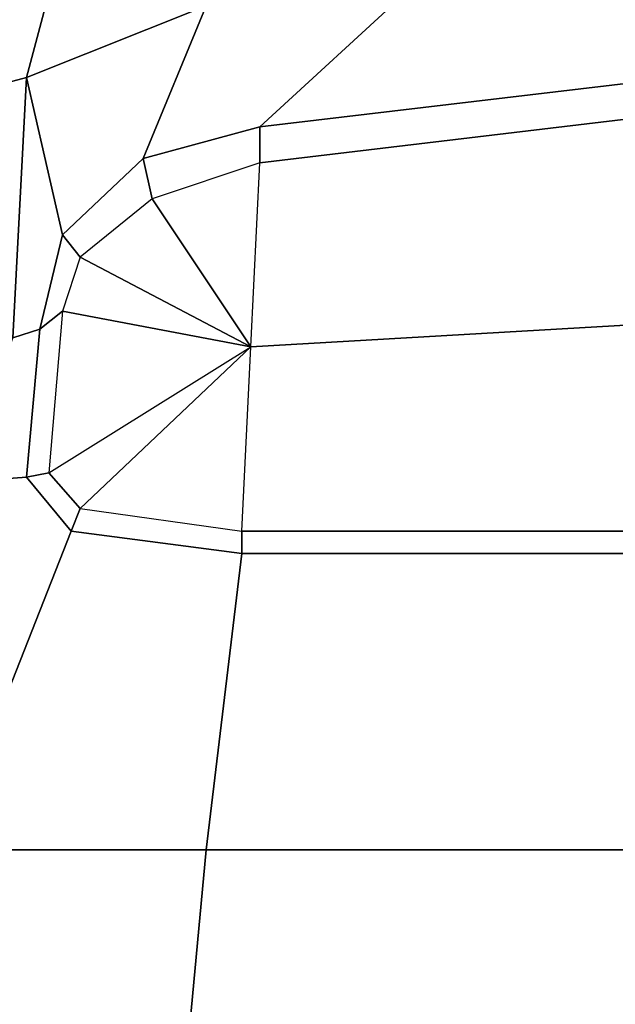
# Model space of a CAD drawing. Header units: inches. Extents: x -65076 to -46572, y -27630 to -20330.
# Tile 14 of 19: x -55568 to -55001, y -23441 to -22504. Entities that reach past the tile are written whole.
import ezdxf

# ---------------------------------------------------------------- set-up
doc = ezdxf.new("R2010")
doc.units = ezdxf.units.IN
doc.header["$MEASUREMENT"] = 0
doc.linetypes.add('ACAD_ISO07W100', pattern=[3, 0, -3])
doc.layers.get('0').update_dxf_attribs({"true_color": 0xc2ced6})
doc.layers.add('VOITURE', color=174, linetype='Continuous')

# ---------------------------------------------------------------- blocks, each defined once
blk = doc.blocks.new('F6')
at = {"linetype": 'Continuous'}
for points in [[(-11.181, 95.208, 1.308), (-16.181, 93.208, -1.192), (-14.981, 97.708, -5.192), (-11.381, 98.708, -2.792)], [(-16.181, 93.208, -1.192), (-17.681, 92.808, -1.992), (-16.681, 97.208, -5.892), (-14.981, 97.708, -5.192)], [(-5.481, 95.708, 2.508), (-9.681, 91.833, 4.933), (-12.931, 90.958, 4.183), (-11.181, 95.208, 1.308)], [(0.819, 95.908, 2.808), (0.819, 93.083, 5.183), (-9.681, 91.833, 4.933), (-5.481, 95.708, 2.508)], [(-11.181, 95.208, 1.308), (-12.931, 90.958, 4.183), (-15.181, 88.833, 3.933), (-16.181, 93.208, -1.192)], [(-16.181, 93.208, -1.192), (-16.556, 85.958, 6.558), (-17.931, 85.458, 6.058), (-17.681, 92.808, -1.992)], [(-15.181, 88.833, 3.933), (-15.806, 86.208, 7.058), (-16.556, 85.958, 6.558), (-16.181, 93.208, -1.192)], [(0.819, 93.083, 5.183), (0.819, 92.083, 6.183), (-9.681, 90.833, 5.433), (-9.681, 91.833, 4.933)], [(-9.681, 91.833, 4.933), (-9.681, 90.833, 5.433), (-12.681, 89.833, 4.558), (-12.931, 90.958, 4.183)], [(-9.931, 85.708, 10.62), (-9.681, 90.833, 5.433), (0.819, 92.083, 6.183), (0.819, 86.333, 11.183)], [(-12.931, 90.958, 4.183), (-12.681, 89.833, 4.558), (-14.681, 88.208, 4.433), (-15.181, 88.833, 3.933)], [(-9.681, 90.833, 5.433), (-12.681, 89.833, 4.558), (-9.931, 85.708, 10.62)], [(-9.931, 85.708, 10.62), (-12.681, 89.833, 4.558), (-14.681, 88.208, 4.433)], [(-15.181, 86.708, 6.183), (-15.806, 86.208, 7.058), (-15.181, 88.833, 3.933), (-14.681, 88.208, 4.433)], [(-9.931, 85.708, 10.62), (-14.681, 88.208, 4.433), (-15.181, 86.708, 6.183)], [(-15.556, 82.208, 12.558), (-16.181, 82.083, 12.808), (-15.806, 86.208, 7.058), (-15.181, 86.708, 6.183)], [(-15.181, 86.708, 6.183), (-15.181, 86.708, 6.183), (-15.556, 82.208, 12.558), (-9.931, 85.708, 10.62)], [(-15.806, 86.208, 7.058), (-16.181, 82.083, 12.808), (-17.931, 81.958, 11.558), (-16.556, 85.958, 6.558)], [(0.819, 80.583, 16.183), (-10.181, 80.583, 15.808), (-9.931, 85.708, 10.62), (0.819, 86.333, 11.183)], [(-15.556, 82.208, 12.558), (-9.931, 85.708, 10.62), (-14.681, 81.208, 13.683), (-15.556, 82.208, 12.558)], [(-14.681, 81.208, 13.683), (-10.181, 80.583, 15.808), (-9.931, 85.708, 10.62)], [(-17.931, 81.958, 11.558), (-16.181, 82.083, 12.808), (-14.931, 80.583, 14.058), (-18.431, 71.708, 16.308)], [(-14.681, 81.208, 13.683), (-14.931, 80.583, 14.058), (-16.181, 82.083, 12.808), (-15.556, 82.208, 12.558)], [(-10.181, 80.583, 15.808), (-10.181, 79.958, 16.058), (-14.931, 80.583, 14.058), (-14.681, 81.208, 13.683)], [(-10.181, 79.958, 16.058), (-11.181, 71.708, 19.433), (-18.431, 71.708, 16.308), (-14.931, 80.583, 14.058)], [(0.819, 80.583, 16.183), (0.819, 79.958, 16.808), (-10.181, 79.958, 16.058), (-10.181, 80.583, 15.808)], [(0.819, 79.958, 16.808), (0.819, 71.708, 20.433), (-11.181, 71.708, 19.433), (-10.181, 79.958, 16.058)], [(-18.431, 71.708, 16.308), (-11.181, 71.708, 19.433), (-12.181, 60.958, 22.183), (-18.181, 60.958, 19.058)], [(0.819, 71.708, 20.433), (0.819, 60.958, 23.308), (-12.181, 60.958, 22.183), (-11.181, 71.708, 19.433)]]:
    blk.add_3dface(points, dxfattribs=at)
blk = doc.blocks.new('A$C37A712A2')
at = {"color": 4, "xscale": 0.07, "yscale": 0.07, "zscale": 0.07}
blk.add_blockref('F6', (1.6642, -5.723, 2.584), dxfattribs=at)

msp = doc.modelspace()

# ---------------------------------------------------------------- block references
at = {"layer": 'VOITURE', "linetype": 'ACAD_ISO07W100', "lineweight": 100, "xscale": 488.3289430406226, "yscale": 488.3289430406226, "zscale": 488.3289430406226}
msp.add_blockref('A$C37A712A2', (-55821.24, -22950.9, 2988.93), dxfattribs=at)

doc.saveas('drawing.dxf')
